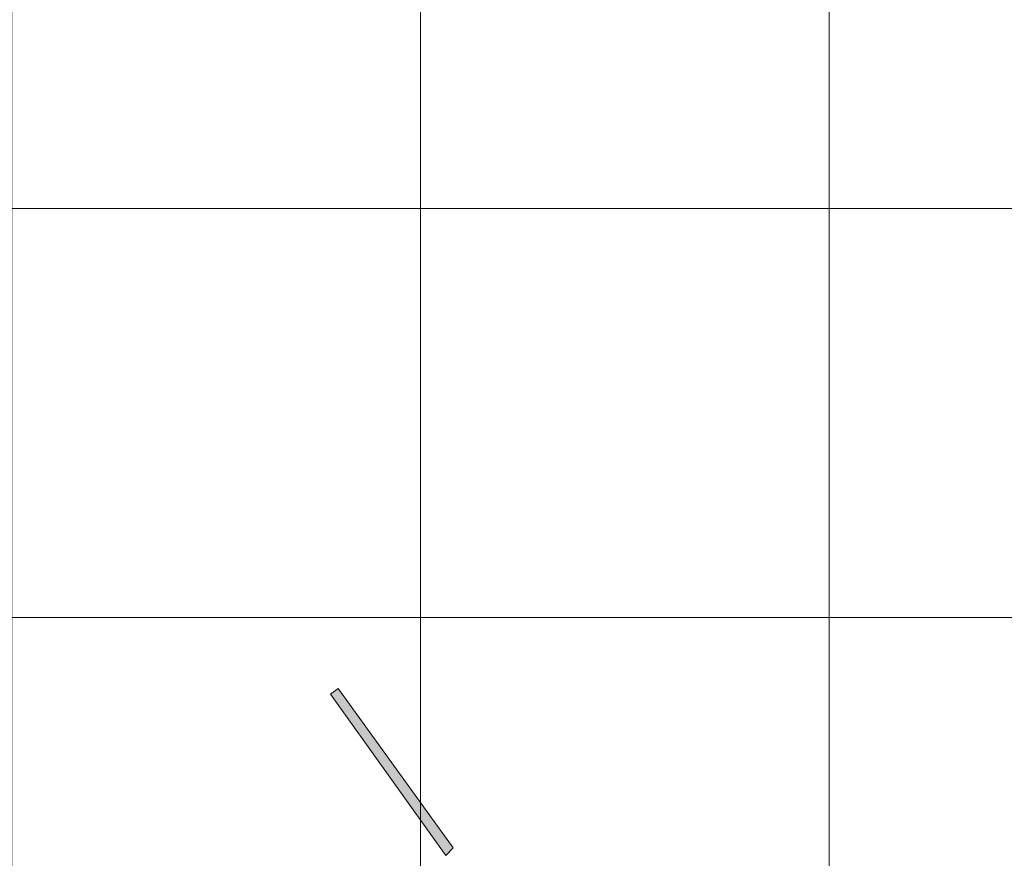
# Model space of a CAD drawing. Header units: metres. Extents: x 191568 to 204791, y 316774 to 325272.
# Tile 21 of 93: x 199547 to 199788, y 318867 to 319072. Entities that reach past the tile are written whole.
import ezdxf

# ---------------------------------------------------------------- set-up
doc = ezdxf.new("R2010")
doc.units = ezdxf.units.M
doc.layers.add('0-MEETLOCATIES-100x100m', color=1, linetype='Continuous', lineweight=13)
doc.layers.add('Gekoppeld_blokhaag', color=7, linetype='Continuous', lineweight=0)

# ---------------------------------------------------------------- blocks, each defined once
blk = doc.blocks.new('*U13')
at = {"layer": '0-MEETLOCATIES-100x100m'}
blk.add_lwpolyline([(-50, 50), (50, 50), (50, -50), (-50, -50)], close=True, dxfattribs=at)
blk = doc.blocks.new('*U14')
at = {"layer": '0-MEETLOCATIES-100x100m', "color": 0, "linetype": 'ByBlock', "lineweight": -2, "transparency": 16777216}
for p in [(1400, 1400), (1500, 1400), (1600, 1400), (1400, 1300), (1500, 1300), (1600, 1300), (1400, 1200), (1500, 1200), (1600, 1200)]:
    blk.add_blockref('*U13', p, dxfattribs=at)

msp = doc.modelspace()

# ---------------------------------------------------------------- linework, layer by layer
at = {"layer": 'Gekoppeld_blokhaag', "color": 1, "flags": 128}
msp.add_lwpolyline([(199653.04, 318869.25), (199624.92, 318908.28), (199622.99, 318906.89), (199651.22, 318867.43)], close=True, dxfattribs=at)
at = {"layer": 'Gekoppeld_blokhaag', "color": 1, "extrusion": (0, 0, -1)}
msp.add_solid([(-199653.04, 318869.25), (-199624.92, 318908.28), (-199651.22, 318867.43), (-199622.99, 318906.89)], dxfattribs=at)

# ---------------------------------------------------------------- block references
at = {"layer": '0-MEETLOCATIES-100x100m'}
msp.add_blockref('*U14', (198195.07, 317675.64), dxfattribs=at)

doc.saveas('drawing.dxf')
